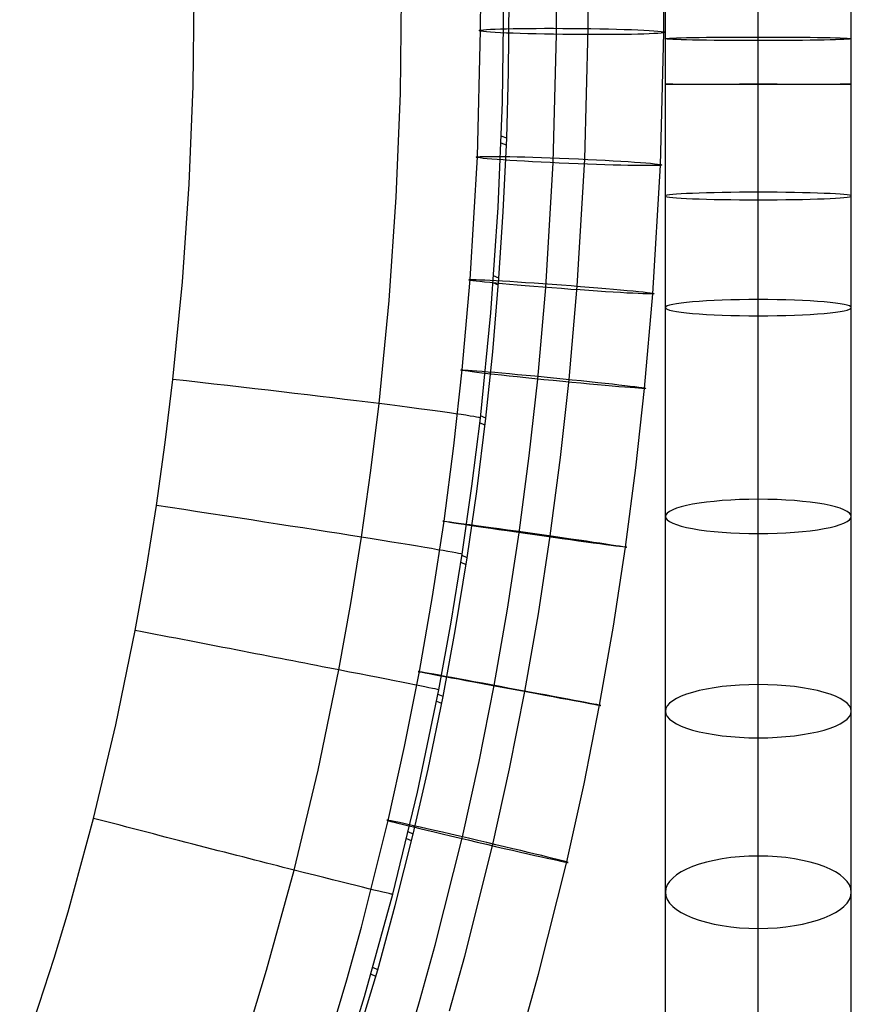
# Model space of a CAD drawing. Extents: x -274 to 274, y -220 to 276.
# Tile 98 of 164: x 175 to 238, y -75 to -1. Entities that reach past the tile are written whole.
import ezdxf

# ---------------------------------------------------------------- set-up
doc = ezdxf.new("R2010")
doc.units = 0
doc.layers.add('PREDEFINITO', color=7, linetype='CONTINUOUS')

msp = doc.modelspace()

# ---------------------------------------------------------------- linework, layer by layer
at = {"layer": 'PREDEFINITO'}
for p, q in [((218.182, -1.948, 475.403), (218.194, 1.557, 475.281)), ((188.438, -6.295, 484.404), (188.537, 1.08, 484.163)), ((204.052, -6.842, 480.516), (204.153, 0.949, 480.265)), ((210.091, -2.063, 469.701), (210.102, 1.333, 469.583)), ((215.793, -2.379, 461.615), (215.805, 1.03, 461.497)), ((223.885, -2.265, 467.317), (223.897, 1.254, 467.195)), ((224, -6.137, 471.388), (224, 0.996, 471.247)), ((231, -6.119, 478.388), (231, 1.25, 478.243)), ((231, -6.153, 464.388), (231, 0.767, 464.251)), ((238, -6.136, 471.388), (238, 1.02, 471.246)), ((211.731, -7.48, 466.38), (211.838, 0.457, 466.132)), ((212.192, -5.217, 461.459), (212.246, 0.287, 461.277)), ((209.846, -11.596, 469.985), (210.091, -2.063, 469.701)), ((217.929, -11.786, 475.696), (218.182, -1.948, 475.403)), ((215.545, -12.052, 461.904), (215.793, -2.379, 461.615)), ((223.628, -12.242, 467.615), (223.885, -2.265, 467.317)), ((212.052, -10.206, 461.607), (212.192, -5.217, 461.459)), ((188.138, -13.666, 484.61), (188.438, -6.295, 484.404)), ((224, -10.346, 471.354), (224, -6.137, 471.388)), ((231, -10.477, 478.353), (231, -6.119, 478.388)), ((231, -10.216, 464.355), (231, -6.153, 464.388)), ((238, -10.347, 471.354), (238, -6.136, 471.388)), ((203.735, -14.631, 480.727), (204.052, -6.842, 480.516)), ((211.403, -15.417, 466.589), (211.731, -7.48, 466.38)), ((212.052, -10.206, 461.607), (211.65, -10.035, 466.451)), ((211.795, -15.737, 461.751), (212.052, -10.206, 461.607)), ((224, -14.555, 471.229), (224, -10.346, 471.354)), ((231, -14.27, 464.235), (231, -10.216, 464.355)), ((238, -14.555, 471.229), (238, -10.347, 471.354)), ((212.032, -10.737, 461.622), (211.63, -10.567, 466.466)), ((231, -14.84, 478.223), (231, -10.477, 478.353)), ((209.304, -20.849, 470.202), (209.846, -11.596, 469.985)), ((217.37, -21.338, 475.92), (217.929, -11.786, 475.696)), ((214.995, -21.439, 462.123), (215.545, -12.052, 461.904)), ((223.061, -21.928, 467.842), (223.628, -12.242, 467.615)), ((187.633, -21.025, 484.781), (188.138, -13.666, 484.61)), ((203.201, -22.414, 480.9), (203.735, -14.631, 480.727)), ((224, -18.76, 471.01), (224, -14.555, 471.229)), ((231, -18.315, 464.024), (231, -14.27, 464.235)), ((238, -18.76, 471.01), (238, -14.555, 471.229)), ((210.851, -23.348, 466.76), (211.403, -15.417, 466.589)), ((231, -19.205, 477.996), (231, -14.84, 478.223)), ((211.467, -20.742, 461.864), (211.795, -15.737, 461.751)), ((231, -22.347, 463.719), (231, -18.315, 464.024)), ((224, -22.959, 470.693), (224, -18.76, 471.01)), ((231, -23.57, 477.666), (231, -19.205, 477.996)), ((238, -22.959, 470.693), (238, -18.76, 471.01)), ((211, -26.281, 461.968), (211.467, -20.742, 461.864)), ((211.467, -20.742, 461.864), (211.07, -20.571, 466.705)), ((186.922, -28.368, 484.917), (187.633, -21.025, 484.781)), ((208.711, -27.65, 470.323), (209.304, -20.849, 470.202)), ((211.427, -21.274, 461.875), (211.03, -21.104, 466.716)), ((214.393, -28.34, 462.247), (214.995, -21.439, 462.123)), ((216.758, -28.362, 476.045), (217.37, -21.338, 475.92)), ((222.44, -29.052, 467.969), (223.061, -21.928, 467.842)), ((202.444, -30.186, 481.034), (203.201, -22.414, 480.9)), ((224, -26.909, 470.3), (224, -22.959, 470.693)), ((231, -26.135, 463.343), (231, -22.347, 463.719)), ((238, -26.909, 470.3), (238, -22.959, 470.693)), ((210.07, -31.271, 466.892), (210.851, -23.348, 466.76)), ((231, -27.682, 477.257), (231, -23.57, 477.666)), ((210.481, -31.285, 462.045), (211, -26.281, 461.968)), ((231, -29.907, 462.878), (231, -26.135, 463.343)), ((224, -30.848, 469.814), (224, -26.909, 470.3)), ((238, -30.848, 469.814), (238, -26.909, 470.3)), ((208.084, -33.355, 470.4), (208.711, -27.65, 470.323)), ((231, -31.789, 476.75), (231, -27.682, 477.257)), ((186.348, -33.12, 484.985), (186.922, -28.368, 484.917)), ((213.757, -34.131, 462.324), (214.393, -28.34, 462.247)), ((216.11, -34.256, 476.125), (216.758, -28.362, 476.045)), ((221.783, -35.032, 468.049), (222.44, -29.052, 467.969)), ((201.833, -35.221, 481.099), (202.444, -30.186, 481.034)), ((231, -33.66, 462.321), (231, -29.907, 462.878)), ((210.481, -31.285, 462.045), (210.088, -31.114, 466.889)), ((224, -34.774, 469.232), (224, -30.848, 469.814)), ((238, -34.774, 469.232), (238, -30.848, 469.814)), ((209.441, -36.406, 466.956), (210.07, -31.271, 466.892)), ((209.799, -36.814, 462.109), (210.481, -31.285, 462.045)), ((210.42, -31.817, 462.052), (210.028, -31.646, 466.897)), ((231, -35.888, 476.143), (231, -31.789, 476.75)), ((185.685, -37.861, 485.039), (186.348, -33.12, 484.985)), ((207.338, -39.045, 470.454), (208.084, -33.355, 470.4)), ((231, -37.393, 461.67), (231, -33.66, 462.321)), ((213, -39.907, 462.379), (213.757, -34.131, 462.324)), ((215.339, -40.137, 476.18), (216.11, -34.256, 476.125)), ((224, -38.684, 468.55), (224, -34.774, 469.232)), ((238, -38.684, 468.55), (238, -34.774, 469.232)), ((201.126, -40.248, 481.148), (201.833, -35.221, 481.099)), ((221.001, -40.999, 468.105), (221.783, -35.032, 468.049)), ((231, -39.975, 475.43), (231, -35.888, 476.143)), ((208.712, -41.534, 467.004), (209.441, -36.406, 466.956)), ((209.084, -41.8, 462.149), (209.799, -36.814, 462.109)), ((231, -40.919, 460.962), (231, -37.393, 461.67)), ((184.933, -42.574, 485.077), (185.685, -37.861, 485.039)), ((206.472, -44.72, 470.484), (207.338, -39.045, 470.454)), ((224, -42.383, 467.808), (224, -38.684, 468.55)), ((238, -42.383, 467.808), (238, -38.684, 468.55)), ((212.12, -45.67, 462.409), (213, -39.907, 462.379)), ((231, -43.847, 474.653), (231, -39.975, 475.43)), ((200.323, -45.25, 481.179), (201.126, -40.248, 481.148)), ((214.443, -46.006, 476.211), (215.339, -40.137, 476.18)), ((220.091, -46.957, 468.137), (221.001, -40.999, 468.105)), ((231, -44.421, 460.166), (231, -40.919, 460.962)), ((207.884, -46.638, 467.034), (208.712, -41.534, 467.004)), ((208.183, -47.3, 462.172), (209.084, -41.8, 462.149)), ((209.002, -42.33, 462.152), (208.616, -42.16, 467.008)), ((209.084, -41.8, 462.149), (208.697, -41.63, 467.004)), ((184.09, -47.271, 485.1), (184.933, -42.574, 485.077)), ((224, -46.062, 466.971), (224, -42.383, 467.808)), ((238, -46.062, 466.971), (238, -42.383, 467.808)), ((231, -47.703, 473.776), (231, -43.847, 474.653)), ((231, -47.896, 459.279), (231, -44.421, 460.166)), ((205.483, -50.371, 470.49), (206.472, -44.72, 470.484)), ((199.42, -50.241, 481.194), (200.323, -45.25, 481.179)), ((211.115, -51.412, 462.416), (212.12, -45.67, 462.409)), ((206.954, -51.734, 467.048), (207.884, -46.638, 467.034)), ((213.42, -51.855, 476.218), (214.443, -46.006, 476.211)), ((224, -49.718, 466.038), (224, -46.062, 466.971)), ((238, -49.718, 466.038), (238, -46.062, 466.971)), ((182.63, -54.37, 485.105), (184.09, -47.271, 485.1)), ((207.267, -52.251, 462.174), (208.183, -47.3, 462.172)), ((219.052, -52.896, 468.144), (220.091, -46.957, 468.137)), ((231, -51.539, 472.797), (231, -47.703, 473.776)), ((231, -51.342, 458.3), (231, -47.896, 459.279)), ((197.855, -57.797, 481.183), (199.42, -50.241, 481.194)), ((204.371, -55.994, 470.473), (205.483, -50.371, 470.49)), ((224, -53.346, 465.007), (224, -49.718, 466.038)), ((238, -53.346, 465.007), (238, -49.718, 466.038)), ((205.34, -59.451, 467.035), (206.954, -51.734, 467.048)), ((209.985, -57.128, 462.398), (211.115, -51.412, 462.416)), ((212.269, -57.677, 476.2), (213.42, -51.855, 476.218)), ((231, -54.62, 457.273), (231, -51.342, 458.3)), ((231, -55.351, 471.714), (231, -51.539, 472.797)), ((206.142, -57.703, 462.156), (207.267, -52.251, 462.174)), ((207.164, -52.777, 462.174), (206.784, -52.607, 467.048)), ((207.267, -52.251, 462.174), (206.887, -52.081, 467.048)), ((217.883, -58.811, 468.125), (219.052, -52.896, 468.144)), ((224, -56.804, 463.923), (224, -53.346, 465.007)), ((238, -56.804, 463.923), (238, -53.346, 465.007)), ((180.949, -61.418, 485.074), (182.63, -54.37, 485.105)), ((231, -57.867, 456.158), (231, -54.62, 457.273)), ((231, -58.987, 470.574), (231, -55.351, 471.714)), ((203.134, -61.587, 470.432), (204.371, -55.994, 470.473)), ((224, -60.23, 462.747), (224, -56.804, 463.923)), ((238, -60.23, 462.747), (238, -56.804, 463.923)), ((196.048, -65.313, 481.131), (197.855, -57.797, 481.183)), ((205.023, -62.603, 462.12), (206.142, -57.703, 462.156)), ((208.727, -62.815, 462.357), (209.985, -57.128, 462.398)), ((210.986, -63.474, 476.157), (212.269, -57.677, 476.2)), ((231, -61.078, 454.955), (231, -57.867, 456.158)), ((216.579, -64.702, 468.082), (217.883, -58.811, 468.125)), ((231, -62.594, 469.335), (231, -58.987, 470.574)), ((203.476, -67.135, 466.982), (205.34, -59.451, 467.035)), ((224, -63.624, 461.476), (224, -60.23, 462.747)), ((238, -63.624, 461.476), (238, -60.23, 462.747)), ((179.025, -68.455, 485.005), (180.949, -61.418, 485.074)), ((231, -64.252, 453.665), (231, -61.078, 454.955)), ((201.12, -69.606, 470.33), (203.134, -61.587, 470.432)), ((203.669, -67.988, 462.06), (205.023, -62.603, 462.12)), ((204.898, -63.122, 462.116), (204.523, -62.952, 467.016)), ((205.023, -62.603, 462.12), (204.648, -62.432, 467.019)), ((206.678, -70.975, 462.253), (208.727, -62.815, 462.357)), ((231, -66.169, 467.997), (231, -62.594, 469.335)), ((208.897, -71.792, 476.052), (210.986, -63.474, 476.157)), ((224, -66.98, 460.112), (224, -63.624, 461.476)), ((238, -66.98, 460.112), (238, -63.624, 461.476)), ((231, -67.299, 452.325), (231, -64.252, 453.665)), ((214.455, -73.161, 467.975), (216.579, -64.702, 468.082)), ((193.975, -72.836, 481.038), (196.048, -65.313, 481.131)), ((231, -69.708, 466.558), (231, -66.169, 467.997)), ((201.337, -74.832, 466.888), (203.476, -67.135, 466.982)), ((224, -70.205, 458.694), (224, -66.98, 460.112)), ((231, -70.306, 450.902), (231, -67.299, 452.325)), ((238, -70.205, 458.694), (238, -66.98, 460.112)), ((202.34, -72.82, 461.987), (203.669, -67.988, 462.06)), ((177.975, -71.947, 484.957), (179.025, -68.455, 485.005)), ((200.011, -73.585, 470.26), (201.12, -69.606, 470.33)), ((224, -73.389, 457.187), (224, -70.205, 458.694)), ((231, -73.11, 465.063), (231, -69.708, 466.558)), ((231, -73.271, 449.396), (231, -70.306, 450.902)), ((238, -73.389, 457.187), (238, -70.205, 458.694)), ((205.548, -75.026, 462.182), (206.678, -70.975, 462.253)), ((207.745, -75.923, 475.98), (208.897, -71.792, 476.052)), ((176.863, -75.419, 484.899), (177.975, -71.947, 484.957)), ((202.34, -72.82, 461.987), (201.972, -72.65, 466.919)), ((192.84, -76.576, 480.976), (193.975, -72.836, 481.038)), ((200.752, -78.122, 461.884), (202.34, -72.82, 461.987)), ((202.192, -73.332, 461.978), (201.825, -73.162, 466.912)), ((213.283, -77.365, 467.901), (214.455, -73.161, 467.975)), ((224, -76.529, 455.592), (224, -73.389, 457.187)), ((231, -76.471, 463.472), (231, -73.11, 465.063)), ((231, -76.192, 447.808), (231, -73.271, 449.396)), ((238, -76.529, 455.592), (238, -73.389, 457.187)), ((198.832, -77.542, 470.178), (200.011, -73.585, 470.26)), ((200.165, -78.661, 466.825), (201.337, -74.832, 466.888)), ((175.387, -79.731, 484.814), (176.863, -75.419, 484.899)), ((204.348, -79.057, 462.098), (205.548, -75.026, 462.182))]:
    msp.add_line(p, q, dxfattribs=at)
at = {"layer": 'PREDEFINITO', "extrusion": (-0.008929, -0.999422, 0.032787)}
msp.add_circle((216.998, 468.25, 15.586), 7, dxfattribs=at)
at = {"layer": 'PREDEFINITO', "extrusion": (6.20266e-08, -0.999817, 0.019151)}
msp.add_circle((231, 471.212, 11.741), 7, dxfattribs=at)
at = {"layer": 'PREDEFINITO', "extrusion": (6.83162e-05, -0.999997, 0.002457)}
msp.add_circle((231, 471.371, 7.31), 7, dxfattribs=at)
at = {"layer": 'PREDEFINITO', "extrusion": (-0.042247, -0.998754, 0.026565)}
msp.add_circle((217.047, 468.562, 15.201), 7, dxfattribs=at)
at = {"layer": 'PREDEFINITO', "extrusion": (5.58102e-08, -0.999172, -0.040696)}
msp.add_circle((231, 471.431, -4.634), 7, dxfattribs=at)
at = {"layer": 'PREDEFINITO', "extrusion": (-0.074727, -0.997, 0.020161)}
msp.add_circle((217.176, 468.822, 14.625), 7, dxfattribs=at)
at = {"layer": 'PREDEFINITO', "extrusion": (4.91064e-06, -0.996177, -0.087356)}
msp.add_circle((231, 470.899, -18.246), 7, dxfattribs=at)
at = {"layer": 'PREDEFINITO', "extrusion": (-0.098934, -0.994975, 0.015391)}
msp.add_circle((217.323, 468.985, 14.101), 7, dxfattribs=at)
at = {"layer": 'PREDEFINITO', "extrusion": (1.50328e-07, -0.98284, -0.184458)}
msp.add_circle((231, 467.646, -48.408), 7, dxfattribs=at)
at = {"layer": 'PREDEFINITO', "extrusion": (-0.140411, -0.990067, 0.007283)}
msp.add_circle((217.667, 469.197, 12.97), 7, dxfattribs=at)
at = {"layer": 'PREDEFINITO', "extrusion": (-0.18308, -0.983098, -0.000938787)}
msp.add_circle((218.133, 469.328, 11.458), 7, dxfattribs=at)
at = {"layer": 'PREDEFINITO', "extrusion": (8.71162e-09, -0.958113, -0.286389)}
msp.add_circle((231, 460.808, -82.061), 7, dxfattribs=at)
at = {"layer": 'PREDEFINITO', "extrusion": (-0.227185, -0.973808, -0.009264)}
msp.add_circle((218.715, 469.365, 9.467), 7, dxfattribs=at)
at = {"layer": 'PREDEFINITO', "extrusion": (2.44882e-08, -0.920943, -0.389697)}
msp.add_circle((231, 449.838, -117.619), 7, dxfattribs=at)
at = {"layer": 'PREDEFINITO', "extrusion": (-0.112445, -0.993535, 0.015619)}
msp.add_arc((192.325, 465.037, 14.74), 20, 4.82381, 99.78581, dxfattribs=at)
at = {"layer": 'PREDEFINITO', "extrusion": (-0.150504, -0.988567, 0.009158)}
msp.add_arc((192.656, 465.221, 13.924), 20, 4.80375, 99.75126, dxfattribs=at)
at = {"layer": 'PREDEFINITO', "extrusion": (-0.189584, -0.981861, 0.002612)}
msp.add_arc((193.078, 465.353, 12.78), 20, 4.76817, 99.68516, dxfattribs=at)
at = {"layer": 'PREDEFINITO', "extrusion": (-0.251648, -0.96779, -0.007531)}
msp.add_arc((193.889, 465.44, 10.251), 20, 4.68263, 99.52119, dxfattribs=at)

doc.saveas('drawing.dxf')
